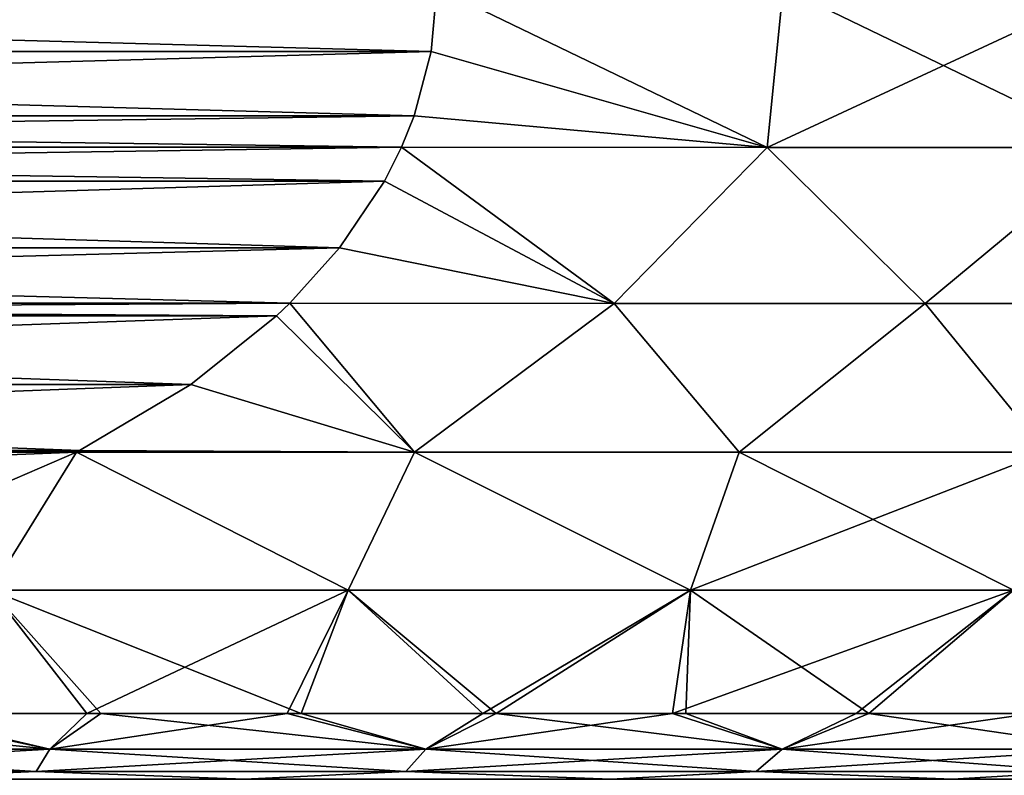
# Model space of a CAD drawing. Header units: metres. Extents: x -71 to 30, y -21 to 69.
# Tile 68 of 111: x 3.59 to 8.26, y 32.52 to 36.11. Entities that reach past the tile are written whole.
import ezdxf

# ---------------------------------------------------------------- set-up
doc = ezdxf.new("R2010")
doc.units = ezdxf.units.M
doc.layers.add('solid_DUSCHE_AUFPUTZ_EU_ASM_SW0003', color=7, linetype='CONTINUOUS')

msp = doc.modelspace()

# ---------------------------------------------------------------- linework, layer by layer
at = {"layer": 'solid_DUSCHE_AUFPUTZ_EU_ASM_SW0003'}
for points in [[(5.541472, 35.954327, -2.5), (-5.541472, 35.954327, -2.5), (-5.567764, 36.256329, -2.5)], [(5.567764, 36.256329, -2.5), (5.541472, 35.954327, -2.5), (-5.567764, 36.256329, -2.5)], [(-5.541472, 35.954327, 27.5), (5.567764, 36.256329, 27.5), (-5.567764, 36.256329, 27.5)], [(5.541472, 35.954327, -152.5), (-5.541472, 35.954327, -152.5), (-5.567764, 36.256329, -152.5)], [(5.567764, 36.256329, -152.5), (5.541472, 35.954327, -152.5), (-5.567764, 36.256329, -152.5)], [(-5.541472, 35.954327, -122.5), (5.567764, 36.256329, -122.5), (-5.567764, 36.256329, -122.5)], [(-5.541472, 35.954327, 27.5), (5.541472, 35.954327, 27.5), (5.567764, 36.256329, 27.5)], [(-5.541472, 35.954327, -122.5), (5.541472, 35.954327, -122.5), (5.567764, 36.256329, -122.5)], [(7.136022, 35.499031, -1.75604), (5.541472, 35.954327, -2.5), (5.567764, 36.256329, -2.5)], [(5.541472, 35.954327, 27.5), (7.136022, 35.499031, 26.756041), (5.567764, 36.256329, 27.5)], [(7.136022, 35.499031, -151.756042), (5.541472, 35.954327, -152.5), (5.567764, 36.256329, -152.5)], [(5.541472, 35.954327, -122.5), (7.136022, 35.499031, -123.243958), (5.567764, 36.256329, -122.5)], [(7.136022, 35.499031, -1.75604), (5.567764, 36.256329, -2.5), (7.211061, 36.256329, -1.782878)], [(7.136022, 35.499031, 26.756041), (7.211061, 36.256329, 26.782879), (5.567764, 36.256329, 27.5)], [(7.136022, 35.499031, -151.756042), (5.567764, 36.256329, -152.5), (7.211061, 36.256329, -151.782883)], [(7.136022, 35.499031, -123.243958), (7.211061, 36.256329, -123.217125), (5.567764, 36.256329, -122.5)], [(7.136022, 35.499031, -1.75604), (7.211061, 36.256329, -1.782878), (8.763804, 36.256329, -0.886401)], [(8.778082, 35.499031, -0.807996), (7.136022, 35.499031, -1.75604), (8.763804, 36.256329, -0.886401)], [(7.136022, 35.499031, 26.756041), (8.778082, 35.499031, 25.807997), (7.211061, 36.256329, 26.782879)], [(7.136022, 35.499031, -151.756042), (7.211061, 36.256329, -151.782883), (8.763804, 36.256329, -150.886398)], [(8.778082, 35.499031, -150.807999), (7.136022, 35.499031, -151.756042), (8.763804, 36.256329, -150.886398)], [(7.136022, 35.499031, -123.243958), (8.778082, 35.499031, -124.192001), (7.211061, 36.256329, -123.217125)], [(8.778082, 35.499031, 25.807997), (8.763804, 36.256329, 25.8864), (7.211061, 36.256329, 26.782879)], [(8.778082, 35.499031, -124.192001), (8.763804, 36.256329, -124.113602), (7.211061, 36.256329, -123.217125)], [(5.460639, 35.649345, -2.5), (-5.460638, 35.649342, -2.5), (-5.541472, 35.954327, -2.5)], [(5.541472, 35.954327, -2.5), (5.460639, 35.649345, -2.5), (-5.541472, 35.954327, -2.5)], [(-5.460639, 35.649345, 27.5), (5.541472, 35.954327, 27.5), (-5.541472, 35.954327, 27.5)], [(5.460639, 35.649345, -152.5), (-5.460638, 35.649342, -152.5), (-5.541472, 35.954327, -152.5)], [(5.541472, 35.954327, -152.5), (5.460639, 35.649345, -152.5), (-5.541472, 35.954327, -152.5)], [(-5.460639, 35.649345, -122.5), (5.541472, 35.954327, -122.5), (-5.541472, 35.954327, -122.5)], [(-5.460639, 35.649345, 27.5), (5.460638, 35.649342, 27.5), (5.541472, 35.954327, 27.5)], [(-5.460639, 35.649345, -122.5), (5.460638, 35.649342, -122.5), (5.541472, 35.954327, -122.5)], [(5.541472, 35.954327, 27.5), (5.460638, 35.649342, 27.5), (7.136022, 35.499031, 26.756041)], [(5.541472, 35.954327, -122.5), (5.460638, 35.649342, -122.5), (7.136022, 35.499031, -123.243958)], [(7.136022, 35.499031, -1.75604), (5.460639, 35.649345, -2.5), (5.541472, 35.954327, -2.5)], [(7.136022, 35.499031, -151.756042), (5.460639, 35.649345, -152.5), (5.541472, 35.954327, -152.5)], [(-5.460639, 35.649345, 27.5), (-5.40023, 35.500187, 27.5), (5.460638, 35.649342, 27.5)], [(-5.460639, 35.649345, -122.5), (-5.40023, 35.500187, -122.5), (5.460638, 35.649342, -122.5)], [(5.460639, 35.649345, -2.5), (5.40023, 35.500187, -2.5), (-5.460638, 35.649342, -2.5)], [(5.460639, 35.649345, -152.5), (5.40023, 35.500187, -152.5), (-5.460638, 35.649342, -152.5)], [(5.40023, 35.500187, -2.5), (-5.40023, 35.500187, -2.5), (-5.460638, 35.649342, -2.5)], [(5.40023, 35.500187, -152.5), (-5.40023, 35.500187, -152.5), (-5.460638, 35.649342, -152.5)], [(-5.40023, 35.500187, 27.5), (5.40023, 35.500187, 27.5), (5.460638, 35.649342, 27.5)], [(-5.40023, 35.500187, -122.5), (5.40023, 35.500187, -122.5), (5.460638, 35.649342, -122.5)], [(7.136022, 35.499031, -1.75604), (5.40023, 35.500187, -2.5), (5.460639, 35.649345, -2.5)], [(7.136022, 35.499031, -151.756042), (5.40023, 35.500187, -152.5), (5.460639, 35.649345, -152.5)], [(5.460638, 35.649342, 27.5), (5.40023, 35.500187, 27.5), (7.136022, 35.499031, 26.756041)], [(5.460638, 35.649342, -122.5), (5.40023, 35.500187, -122.5), (7.136022, 35.499031, -123.243958)], [(5.319034, 35.338902, -2.5), (-5.319032, 35.338898, -2.5), (-5.40023, 35.500187, -2.5)], [(5.40023, 35.500187, -2.5), (5.319034, 35.338902, -2.5), (-5.40023, 35.500187, -2.5)], [(-5.319034, 35.338902, 27.5), (5.40023, 35.500187, 27.5), (-5.40023, 35.500187, 27.5)], [(5.319034, 35.338902, -152.5), (-5.319032, 35.338898, -152.5), (-5.40023, 35.500187, -152.5)], [(5.40023, 35.500187, -152.5), (5.319034, 35.338902, -152.5), (-5.40023, 35.500187, -152.5)], [(-5.319034, 35.338902, -122.5), (5.40023, 35.500187, -122.5), (-5.40023, 35.500187, -122.5)], [(-5.319034, 35.338902, 27.5), (5.319032, 35.338898, 27.5), (5.40023, 35.500187, 27.5)], [(-5.319034, 35.338902, -122.5), (5.319032, 35.338898, -122.5), (5.40023, 35.500187, -122.5)], [(5.319032, 35.338898, 27.5), (6.409159, 34.758484, 26.909281), (5.40023, 35.500187, 27.5)], [(5.319032, 35.338898, -122.5), (6.409159, 34.758484, -123.090721), (5.40023, 35.500187, -122.5)], [(6.409159, 34.758484, -1.90928), (5.319034, 35.338902, -2.5), (5.40023, 35.500187, -2.5)], [(6.409159, 34.758484, -151.909286), (5.319034, 35.338902, -152.5), (5.40023, 35.500187, -152.5)], [(6.409159, 34.758484, -1.90928), (5.40023, 35.500187, -2.5), (7.136022, 35.499031, -1.75604)], [(6.409159, 34.758484, 26.909281), (7.136022, 35.499031, 26.756041), (5.40023, 35.500187, 27.5)], [(6.409159, 34.758484, -151.909286), (5.40023, 35.500187, -152.5), (7.136022, 35.499031, -151.756042)], [(6.409159, 34.758484, -123.090721), (7.136022, 35.499031, -123.243958), (5.40023, 35.500187, -122.5)], [(7.885187, 34.758484, -1.157544), (6.409159, 34.758484, -1.90928), (7.136022, 35.499031, -1.75604)], [(6.409159, 34.758484, 26.909281), (7.885187, 34.758484, 26.157545), (7.136022, 35.499031, 26.756041)], [(7.885187, 34.758484, -151.157547), (6.409159, 34.758484, -151.909286), (7.136022, 35.499031, -151.756042)], [(6.409159, 34.758484, -123.090721), (7.885187, 34.758484, -123.842453), (7.136022, 35.499031, -123.243958)], [(7.885187, 34.758484, -1.157544), (7.136022, 35.499031, -1.75604), (8.778082, 35.499031, -0.807996)], [(7.885187, 34.758484, 26.157545), (8.778082, 35.499031, 25.807997), (7.136022, 35.499031, 26.756041)], [(7.885187, 34.758484, -151.157547), (7.136022, 35.499031, -151.756042), (8.778082, 35.499031, -150.807999)], [(7.885187, 34.758484, -123.842453), (8.778082, 35.499031, -124.192001), (7.136022, 35.499031, -123.243958)], [(9.274223, 34.758484, -0.255135), (7.885187, 34.758484, -1.157544), (8.778082, 35.499031, -0.807996)], [(7.885187, 34.758484, 26.157545), (9.274223, 34.758484, 25.255135), (8.778082, 35.499031, 25.807997)], [(9.274223, 34.758484, -150.255127), (7.885187, 34.758484, -151.157547), (8.778082, 35.499031, -150.807999)], [(7.885187, 34.758484, -123.842453), (9.274223, 34.758484, -124.744865), (8.778082, 35.499031, -124.192001)], [(-5.105844, 35.021793, 27.5), (5.319032, 35.338898, 27.5), (-5.319034, 35.338902, 27.5)], [(-5.105844, 35.021793, -122.5), (5.319032, 35.338898, -122.5), (-5.319034, 35.338902, -122.5)], [(5.319034, 35.338902, -2.5), (5.105844, 35.021793, -2.5), (-5.319032, 35.338898, -2.5)], [(5.319034, 35.338902, -152.5), (5.105844, 35.021793, -152.5), (-5.319032, 35.338898, -152.5)], [(5.105844, 35.021793, -2.5), (-5.105842, 35.021793, -2.5), (-5.319032, 35.338898, -2.5)], [(5.105844, 35.021793, -152.5), (-5.105842, 35.021793, -152.5), (-5.319032, 35.338898, -152.5)], [(-5.105844, 35.021793, 27.5), (5.105842, 35.021793, 27.5), (5.319032, 35.338898, 27.5)], [(-5.105844, 35.021793, -122.5), (5.105842, 35.021793, -122.5), (5.319032, 35.338898, -122.5)], [(5.319032, 35.338898, 27.5), (5.105842, 35.021793, 27.5), (6.409159, 34.758484, 26.909281)], [(5.319032, 35.338898, -122.5), (5.105842, 35.021793, -122.5), (6.409159, 34.758484, -123.090721)], [(6.409159, 34.758484, -1.90928), (5.105844, 35.021793, -2.5), (5.319034, 35.338902, -2.5)], [(6.409159, 34.758484, -151.909286), (5.105844, 35.021793, -152.5), (5.319034, 35.338902, -152.5)], [(-5.105844, 35.021793, 27.5), (-4.869492, 34.759335, 27.5), (5.105842, 35.021793, 27.5)], [(-5.105844, 35.021793, -122.5), (-4.869492, 34.759335, -122.5), (5.105842, 35.021793, -122.5)], [(4.869492, 34.759335, -2.5), (-4.869492, 34.759335, -2.5), (-5.105842, 35.021793, -2.5)], [(5.105844, 35.021793, -2.5), (4.869492, 34.759335, -2.5), (-5.105842, 35.021793, -2.5)], [(4.869492, 34.759335, -152.5), (-4.869492, 34.759335, -152.5), (-5.105842, 35.021793, -152.5)], [(5.105844, 35.021793, -152.5), (4.869492, 34.759335, -152.5), (-5.105842, 35.021793, -152.5)], [(-4.869492, 34.759335, 27.5), (4.869492, 34.759335, 27.5), (5.105842, 35.021793, 27.5)], [(-4.869492, 34.759335, -122.5), (4.869492, 34.759335, -122.5), (5.105842, 35.021793, -122.5)], [(6.409159, 34.758484, -1.90928), (4.869492, 34.759335, -2.5), (5.105844, 35.021793, -2.5)], [(5.105842, 35.021793, 27.5), (4.869492, 34.759335, 27.5), (6.409159, 34.758484, 26.909281)], [(6.409159, 34.758484, -151.909286), (4.869492, 34.759335, -152.5), (5.105844, 35.021793, -152.5)], [(5.105842, 35.021793, -122.5), (4.869492, 34.759335, -122.5), (6.409159, 34.758484, -123.090721)], [(4.806214, 34.698811, -2.5), (-4.806211, 34.698811, -2.5), (-4.869492, 34.759335, -2.5)], [(4.869492, 34.759335, -2.5), (4.806214, 34.698811, -2.5), (-4.869492, 34.759335, -2.5)], [(-4.806214, 34.698811, 27.5), (4.869492, 34.759335, 27.5), (-4.869492, 34.759335, 27.5)], [(4.806214, 34.698811, -152.5), (-4.806211, 34.698811, -152.5), (-4.869492, 34.759335, -152.5)], [(4.869492, 34.759335, -152.5), (4.806214, 34.698811, -152.5), (-4.869492, 34.759335, -152.5)], [(-4.806214, 34.698811, -122.5), (4.869492, 34.759335, -122.5), (-4.869492, 34.759335, -122.5)], [(-4.806214, 34.698811, 27.5), (4.806211, 34.698811, 27.5), (4.869492, 34.759335, 27.5)], [(-4.806214, 34.698811, -122.5), (4.806211, 34.698811, -122.5), (4.869492, 34.759335, -122.5)], [(4.806211, 34.698811, 27.5), (5.461988, 34.052567, 26.993076), (4.869492, 34.759335, 27.5)], [(4.806211, 34.698811, -122.5), (5.461988, 34.052567, -123.006927), (4.869492, 34.759335, -122.5)], [(5.461986, 34.052567, -1.993077), (4.806214, 34.698811, -2.5), (4.869492, 34.759335, -2.5)], [(5.461986, 34.052567, -151.993073), (4.806214, 34.698811, -152.5), (4.869492, 34.759335, -152.5)], [(5.461986, 34.052567, -1.993077), (4.869492, 34.759335, -2.5), (6.409159, 34.758484, -1.90928)], [(5.461988, 34.052567, 26.993076), (6.409159, 34.758484, 26.909281), (4.869492, 34.759335, 27.5)], [(5.461986, 34.052567, -151.993073), (4.869492, 34.759335, -152.5), (6.409159, 34.758484, -151.909286)], [(5.461988, 34.052567, -123.006927), (6.409159, 34.758484, -123.090721), (4.869492, 34.759335, -122.5)], [(7.003342, 34.052567, -1.314332), (5.461986, 34.052567, -1.993077), (6.409159, 34.758484, -1.90928)], [(7.003342, 34.052567, -151.314331), (5.461986, 34.052567, -151.993073), (6.409159, 34.758484, -151.909286)], [(5.461988, 34.052567, 26.993076), (7.003345, 34.052567, 26.314331), (6.409159, 34.758484, 26.909281)], [(5.461988, 34.052567, -123.006927), (7.003345, 34.052567, -123.685669), (6.409159, 34.758484, -123.090721)], [(7.003342, 34.052567, -1.314332), (6.409159, 34.758484, -1.90928), (7.885187, 34.758484, -1.157544)], [(7.003345, 34.052567, 26.314331), (7.885187, 34.758484, 26.157545), (6.409159, 34.758484, 26.909281)], [(7.003342, 34.052567, -151.314331), (6.409159, 34.758484, -151.909286), (7.885187, 34.758484, -151.157547)], [(7.003345, 34.052567, -123.685669), (7.885187, 34.758484, -123.842453), (6.409159, 34.758484, -123.090721)], [(8.461888, 34.052567, -0.47224), (7.003342, 34.052567, -1.314332), (7.885187, 34.758484, -1.157544)], [(8.461888, 34.052567, -150.472244), (7.003342, 34.052567, -151.314331), (7.885187, 34.758484, -151.157547)], [(7.003345, 34.052567, 26.314331), (8.461891, 34.052567, 25.472239), (7.885187, 34.758484, 26.157545)], [(7.003345, 34.052567, -123.685669), (8.461891, 34.052567, -124.527763), (7.885187, 34.758484, -123.842453)], [(8.461888, 34.052567, -0.47224), (7.885187, 34.758484, -1.157544), (9.274223, 34.758484, -0.255135)], [(8.461891, 34.052567, 25.472239), (9.274223, 34.758484, 25.255135), (7.885187, 34.758484, 26.157545)], [(8.461888, 34.052567, -150.472244), (7.885187, 34.758484, -151.157547), (9.274223, 34.758484, -150.255127)], [(8.461891, 34.052567, -124.527763), (9.274223, 34.758484, -124.744865), (7.885187, 34.758484, -123.842453)], [(-4.400461, 34.37394, 27.5), (4.806211, 34.698811, 27.5), (-4.806214, 34.698811, 27.5)], [(-4.400461, 34.37394, -122.5), (4.806211, 34.698811, -122.5), (-4.806214, 34.698811, -122.5)], [(4.400461, 34.37394, -2.5), (-4.400451, 34.373932, -2.5), (-4.806211, 34.698811, -2.5)], [(4.806214, 34.698811, -2.5), (4.400461, 34.37394, -2.5), (-4.806211, 34.698811, -2.5)], [(4.400461, 34.37394, -152.5), (-4.400451, 34.373932, -152.5), (-4.806211, 34.698811, -152.5)], [(4.806214, 34.698811, -152.5), (4.400461, 34.37394, -152.5), (-4.806211, 34.698811, -152.5)], [(-4.400461, 34.37394, 27.5), (4.400451, 34.373932, 27.5), (4.806211, 34.698811, 27.5)], [(-4.400461, 34.37394, -122.5), (4.400451, 34.373932, -122.5), (4.806211, 34.698811, -122.5)], [(4.806211, 34.698811, 27.5), (4.400451, 34.373932, 27.5), (5.461988, 34.052567, 26.993076)], [(4.806211, 34.698811, -122.5), (4.400451, 34.373932, -122.5), (5.461988, 34.052567, -123.006927)], [(5.461986, 34.052567, -1.993077), (4.400461, 34.37394, -2.5), (4.806214, 34.698811, -2.5)], [(5.461986, 34.052567, -151.993073), (4.400461, 34.37394, -152.5), (4.806214, 34.698811, -152.5)], [(-3.871381, 34.059334, 27.5), (4.400451, 34.373932, 27.5), (-4.400461, 34.37394, 27.5)], [(-3.871381, 34.059334, -122.5), (4.400451, 34.373932, -122.5), (-4.400461, 34.37394, -122.5)], [(4.400461, 34.37394, -2.5), (3.871381, 34.059334, -2.5), (-4.400451, 34.373932, -2.5)], [(4.400461, 34.37394, -152.5), (3.871381, 34.059334, -152.5), (-4.400451, 34.373932, -152.5)], [(3.871381, 34.059334, -2.5), (-3.871361, 34.059326, -2.5), (-4.400451, 34.373932, -2.5)], [(3.871381, 34.059334, -152.5), (-3.871361, 34.059326, -152.5), (-4.400451, 34.373932, -152.5)], [(-3.871381, 34.059334, 27.5), (3.871361, 34.059326, 27.5), (4.400451, 34.373932, 27.5)], [(-3.871381, 34.059334, -122.5), (3.871361, 34.059326, -122.5), (4.400451, 34.373932, -122.5)], [(4.400451, 34.373932, 27.5), (3.871361, 34.059326, 27.5), (5.461988, 34.052567, 26.993076)], [(4.400451, 34.373932, -122.5), (3.871361, 34.059326, -122.5), (5.461988, 34.052567, -123.006927)], [(5.461986, 34.052567, -1.993077), (3.871381, 34.059334, -2.5), (4.400461, 34.37394, -2.5)], [(5.461986, 34.052567, -151.993073), (3.871381, 34.059334, -152.5), (4.400461, 34.37394, -152.5)], [(-3.871381, 34.059334, 27.5), (-3.85753, 34.052292, 27.5), (3.871361, 34.059326, 27.5)], [(-3.871381, 34.059334, -122.5), (-3.85753, 34.052292, -122.5), (3.871361, 34.059326, -122.5)], [(3.871381, 34.059334, -2.5), (3.85753, 34.052292, -2.5), (-3.871361, 34.059326, -2.5)], [(3.871381, 34.059334, -152.5), (3.85753, 34.052292, -152.5), (-3.871361, 34.059326, -152.5)], [(3.85753, 34.052292, -2.5), (-3.857531, 34.052292, -2.5), (-3.871361, 34.059326, -2.5)], [(3.85753, 34.052292, -152.5), (-3.857531, 34.052292, -152.5), (-3.871361, 34.059326, -152.5)], [(3.85753, 34.052292, -2.5), (3.212009, 33.773685, -2.5), (-3.857531, 34.052292, -2.5)], [(3.85753, 34.052292, -152.5), (3.212009, 33.773685, -152.5), (-3.857531, 34.052292, -152.5)], [(-3.85753, 34.052292, 27.5), (3.857531, 34.052292, 27.5), (3.871361, 34.059326, 27.5)], [(-3.85753, 34.052292, -122.5), (3.857531, 34.052292, -122.5), (3.871361, 34.059326, -122.5)], [(-3.212009, 33.773685, 27.5), (3.857531, 34.052292, 27.5), (-3.85753, 34.052292, 27.5)], [(-3.212009, 33.773685, -122.5), (3.857531, 34.052292, -122.5), (-3.85753, 34.052292, -122.5)], [(-3.212009, 33.773685, 27.5), (3.211983, 33.773678, 27.5), (3.857531, 34.052292, 27.5)], [(-3.212009, 33.773685, -122.5), (3.211983, 33.773678, -122.5), (3.857531, 34.052292, -122.5)], [(3.211983, 33.773678, 27.5), (3.450408, 33.397594, 27.202709), (3.857531, 34.052292, 27.5)], [(3.211983, 33.773678, -122.5), (3.450408, 33.397594, -122.797295), (3.857531, 34.052292, -122.5)], [(3.450414, 33.397594, -2.202707), (3.212009, 33.773685, -2.5), (3.85753, 34.052292, -2.5)], [(3.450414, 33.397594, -152.202713), (3.212009, 33.773685, -152.5), (3.85753, 34.052292, -152.5)], [(3.450408, 33.397594, 27.202709), (5.146472, 33.397594, 26.698196), (3.857531, 34.052292, 27.5)], [(3.450408, 33.397594, -122.797295), (5.146472, 33.397594, -123.301804), (3.857531, 34.052292, -122.5)], [(5.146478, 33.397594, -1.698194), (3.450414, 33.397594, -2.202707), (3.85753, 34.052292, -2.5)], [(5.146478, 33.397594, -151.698196), (3.450414, 33.397594, -152.202713), (3.85753, 34.052292, -152.5)], [(5.461986, 34.052567, -1.993077), (3.85753, 34.052292, -2.5), (3.871381, 34.059334, -2.5)], [(5.461986, 34.052567, -151.993073), (3.85753, 34.052292, -152.5), (3.871381, 34.059334, -152.5)], [(5.146478, 33.397594, -1.698194), (3.85753, 34.052292, -2.5), (5.461986, 34.052567, -1.993077)], [(5.146478, 33.397594, -151.698196), (3.85753, 34.052292, -152.5), (5.461986, 34.052567, -151.993073)], [(3.871361, 34.059326, 27.5), (3.857531, 34.052292, 27.5), (5.461988, 34.052567, 26.993076)], [(3.871361, 34.059326, -122.5), (3.857531, 34.052292, -122.5), (5.461988, 34.052567, -123.006927)], [(5.146472, 33.397594, 26.698196), (5.461988, 34.052567, 26.993076), (3.857531, 34.052292, 27.5)], [(5.146472, 33.397594, -123.301804), (5.461988, 34.052567, -123.006927), (3.857531, 34.052292, -122.5)], [(5.146472, 33.397594, 26.698196), (6.771883, 33.397594, 25.998762), (5.461988, 34.052567, 26.993076)], [(5.146472, 33.397594, -123.301804), (6.771883, 33.397594, -124.001236), (5.461988, 34.052567, -123.006927)], [(6.771888, 33.397594, -0.998759), (5.146478, 33.397594, -1.698194), (5.461986, 34.052567, -1.993077)], [(6.771888, 33.397594, -150.998764), (5.146478, 33.397594, -151.698196), (5.461986, 34.052567, -151.993073)], [(6.771888, 33.397594, -0.998759), (5.461986, 34.052567, -1.993077), (7.003342, 34.052567, -1.314332)], [(6.771888, 33.397594, -150.998764), (5.461986, 34.052567, -151.993073), (7.003342, 34.052567, -151.314331)], [(6.771883, 33.397594, 25.998762), (7.003345, 34.052567, 26.314331), (5.461988, 34.052567, 26.993076)], [(6.771883, 33.397594, -124.001236), (7.003345, 34.052567, -123.685669), (5.461988, 34.052567, -123.006927)], [(6.771883, 33.397594, 25.998762), (8.304324, 33.397594, 25.114006), (7.003345, 34.052567, 26.314331)], [(6.771883, 33.397594, -124.001236), (8.304324, 33.397594, -124.885994), (7.003345, 34.052567, -123.685669)], [(6.771888, 33.397594, -0.998759), (7.003342, 34.052567, -1.314332), (8.461888, 34.052567, -0.47224)], [(8.304329, 33.397594, -0.114003), (6.771888, 33.397594, -0.998759), (8.461888, 34.052567, -0.47224)], [(6.771888, 33.397594, -150.998764), (7.003342, 34.052567, -151.314331), (8.461888, 34.052567, -150.472244)], [(8.304329, 33.397594, -150.113998), (6.771888, 33.397594, -150.998764), (8.461888, 34.052567, -150.472244)], [(8.304324, 33.397594, 25.114006), (8.461891, 34.052567, 25.472239), (7.003345, 34.052567, 26.314331)], [(8.304324, 33.397594, -124.885994), (8.461891, 34.052567, -124.527763), (7.003345, 34.052567, -123.685669)], [(3.905545, 32.810917, -1.592233), (2.936252, 32.810917, -1.825598), (3.450414, 33.397594, -2.202707)], [(3.905545, 32.810917, -151.592239), (2.936252, 32.810917, -151.825592), (3.450414, 33.397594, -152.202713)], [(3.005184, 32.810917, 26.811296), (3.973343, 32.810917, 26.573267), (3.450408, 33.397594, 27.202709)], [(3.005184, 32.810917, -123.188705), (3.973343, 32.810917, -123.426735), (3.450408, 33.397594, -122.797295)], [(4.923033, 32.810917, 26.269825), (5.146472, 33.397594, 26.698196), (3.450408, 33.397594, 27.202709)], [(3.973343, 32.810917, 26.573267), (4.923033, 32.810917, 26.269825), (3.450408, 33.397594, 27.202709)], [(4.923033, 32.810917, -123.730179), (5.146472, 33.397594, -123.301804), (3.450408, 33.397594, -122.797295)], [(3.973343, 32.810917, -123.426735), (4.923033, 32.810917, -123.730179), (3.450408, 33.397594, -122.797295)], [(3.905545, 32.810917, -1.592233), (3.450414, 33.397594, -2.202707), (5.146478, 33.397594, -1.698194)], [(3.905545, 32.810917, -151.592239), (3.450414, 33.397594, -152.202713), (5.146478, 33.397594, -151.698196)], [(4.856685, 32.810917, -1.293366), (3.905545, 32.810917, -1.592233), (5.146478, 33.397594, -1.698194)], [(4.856685, 32.810917, -151.293365), (3.905545, 32.810917, -151.592239), (5.146478, 33.397594, -151.698196)], [(5.78525, 32.810917, -0.930384), (4.856685, 32.810917, -1.293366), (5.146478, 33.397594, -1.698194)], [(5.78525, 32.810917, -150.930389), (4.856685, 32.810917, -151.293365), (5.146478, 33.397594, -151.698196)], [(4.923033, 32.810917, 26.269825), (5.84984, 32.810917, 25.902376), (5.146472, 33.397594, 26.698196)], [(4.923033, 32.810917, -123.730179), (5.84984, 32.810917, -124.097626), (5.146472, 33.397594, -123.301804)], [(5.84984, 32.810917, 25.902376), (6.771883, 33.397594, 25.998762), (5.146472, 33.397594, 26.698196)], [(5.84984, 32.810917, -124.097626), (6.771883, 33.397594, -124.001236), (5.146472, 33.397594, -123.301804)], [(5.78525, 32.810917, -0.930384), (5.146478, 33.397594, -1.698194), (6.771888, 33.397594, -0.998759)], [(5.78525, 32.810917, -150.930389), (5.146478, 33.397594, -151.698196), (6.771888, 33.397594, -150.998764)], [(6.686924, 32.810917, -0.504975), (5.78525, 32.810917, -0.930384), (6.771888, 33.397594, -0.998759)], [(6.686924, 32.810917, -150.504974), (5.78525, 32.810917, -150.930389), (6.771888, 33.397594, -150.998764)], [(5.84984, 32.810917, 25.902376), (6.749455, 32.810917, 25.472631), (6.771883, 33.397594, 25.998762)], [(5.84984, 32.810917, -124.097626), (6.749455, 32.810917, -124.527367), (6.771883, 33.397594, -124.001236)], [(6.686924, 32.810917, -0.504975), (6.771888, 33.397594, -0.998759), (8.304329, 33.397594, -0.114003)], [(7.557516, 32.810917, -0.019117), (6.686924, 32.810917, -0.504975), (8.304329, 33.397594, -0.114003)], [(6.686924, 32.810917, -150.504974), (6.771888, 33.397594, -150.998764), (8.304329, 33.397594, -150.113998)], [(7.557516, 32.810917, -150.019119), (6.686924, 32.810917, -150.504974), (8.304329, 33.397594, -150.113998)], [(6.749455, 32.810917, 25.472631), (7.617698, 32.810917, 24.982588), (6.771883, 33.397594, 25.998762)], [(6.749455, 32.810917, -124.527367), (7.617698, 32.810917, -125.01741), (6.771883, 33.397594, -124.001236)], [(7.617698, 32.810917, 24.982588), (8.304324, 33.397594, 25.114006), (6.771883, 33.397594, 25.998762)], [(7.617698, 32.810917, -125.01741), (8.304324, 33.397594, -124.885994), (6.771883, 33.397594, -124.001236)], [(8.392979, 32.810917, 0.524933), (7.557516, 32.810917, -0.019117), (8.304329, 33.397594, -0.114003)], [(8.392979, 32.810917, -149.475067), (7.557516, 32.810917, -150.019119), (8.304329, 33.397594, -150.113998)], [(7.617698, 32.810917, 24.982588), (8.450532, 32.810917, 24.434523), (8.304324, 33.397594, 25.114006)], [(7.617698, 32.810917, -125.01741), (8.450532, 32.810917, -125.565475), (8.304324, 33.397594, -124.885994)], [(3.73041, 32.642487, -1.42208), (1.8813, 32.642487, -1.789891), (2.936252, 32.810917, -1.825598)], [(1.8813, 32.642487, 26.78989), (3.73041, 32.642487, 26.422081), (2.023057, 32.810917, 26.982801)], [(3.73041, 32.642487, -151.422073), (1.8813, 32.642487, -151.789886), (2.936252, 32.810917, -151.825592)], [(1.8813, 32.642487, -123.210106), (3.73041, 32.642487, -123.577919), (2.023057, 32.810917, -123.017197)], [(3.73041, 32.642487, 26.422081), (3.005184, 32.810917, 26.811296), (2.023057, 32.810917, 26.982801)], [(3.73041, 32.642487, -123.577919), (3.005184, 32.810917, -123.188705), (2.023057, 32.810917, -123.017197)], [(3.73041, 32.642487, -1.42208), (2.936252, 32.810917, -1.825598), (3.905545, 32.810917, -1.592233)], [(3.73041, 32.642487, -151.422073), (2.936252, 32.810917, -151.825592), (3.905545, 32.810917, -151.592239)], [(3.73041, 32.642487, 26.422081), (3.973343, 32.810917, 26.573267), (3.005184, 32.810917, 26.811296)], [(3.73041, 32.642487, -123.577919), (3.973343, 32.810917, -123.426735), (3.005184, 32.810917, -123.188705)], [(3.73041, 32.642487, -1.42208), (3.905545, 32.810917, -1.592233), (4.856685, 32.810917, -1.293366)], [(5.515692, 32.642487, -0.816059), (3.73041, 32.642487, -1.42208), (4.856685, 32.810917, -1.293366)], [(3.73041, 32.642487, 26.422081), (5.515692, 32.642487, 25.816059), (3.973343, 32.810917, 26.573267)], [(3.73041, 32.642487, -151.422073), (3.905545, 32.810917, -151.592239), (4.856685, 32.810917, -151.293365)], [(5.515692, 32.642487, -150.816055), (3.73041, 32.642487, -151.422073), (4.856685, 32.810917, -151.293365)], [(3.73041, 32.642487, -123.577919), (5.515692, 32.642487, -124.183945), (3.973343, 32.810917, -123.426735)], [(5.515692, 32.642487, 25.816059), (4.923033, 32.810917, 26.269825), (3.973343, 32.810917, 26.573267)], [(5.515692, 32.642487, -124.183945), (4.923033, 32.810917, -123.730179), (3.973343, 32.810917, -123.426735)], [(5.515692, 32.642487, -0.816059), (4.856685, 32.810917, -1.293366), (5.78525, 32.810917, -0.930384)], [(5.515692, 32.642487, -150.816055), (4.856685, 32.810917, -151.293365), (5.78525, 32.810917, -150.930389)], [(5.515692, 32.642487, 25.816059), (5.84984, 32.810917, 25.902376), (4.923033, 32.810917, 26.269825)], [(5.515692, 32.642487, -124.183945), (5.84984, 32.810917, -124.097626), (4.923033, 32.810917, -123.730179)], [(5.515692, 32.642487, -0.816059), (5.78525, 32.810917, -0.930384), (6.686924, 32.810917, -0.504975)], [(7.206599, 32.642487, 0.017804), (5.515692, 32.642487, -0.816059), (6.686924, 32.810917, -0.504975)], [(5.515692, 32.642487, 25.816059), (7.206599, 32.642487, 24.982195), (5.84984, 32.810917, 25.902376)], [(5.515692, 32.642487, -150.816055), (5.78525, 32.810917, -150.930389), (6.686924, 32.810917, -150.504974)], [(7.206599, 32.642487, -149.982193), (5.515692, 32.642487, -150.816055), (6.686924, 32.810917, -150.504974)], [(5.515692, 32.642487, -124.183945), (7.206599, 32.642487, -125.017807), (5.84984, 32.810917, -124.097626)], [(7.206599, 32.642487, 24.982195), (6.749455, 32.810917, 25.472631), (5.84984, 32.810917, 25.902376)], [(7.206599, 32.642487, -125.017807), (6.749455, 32.810917, -124.527367), (5.84984, 32.810917, -124.097626)], [(7.206599, 32.642487, 0.017804), (6.686924, 32.810917, -0.504975), (7.557516, 32.810917, -0.019117)], [(7.206599, 32.642487, -149.982193), (6.686924, 32.810917, -150.504974), (7.557516, 32.810917, -150.019119)], [(7.206599, 32.642487, 24.982195), (7.617698, 32.810917, 24.982588), (6.749455, 32.810917, 25.472631)], [(7.206599, 32.642487, -125.017807), (7.617698, 32.810917, -125.01741), (6.749455, 32.810917, -124.527367)], [(7.206599, 32.642487, 0.017804), (7.557516, 32.810917, -0.019117), (8.392979, 32.810917, 0.524933)], [(8.774199, 32.642487, 1.065241), (7.206599, 32.642487, 0.017804), (8.392979, 32.810917, 0.524933)], [(7.206599, 32.642487, 24.982195), (8.774199, 32.642487, 23.934759), (7.617698, 32.810917, 24.982588)], [(7.206599, 32.642487, -149.982193), (7.557516, 32.810917, -150.019119), (8.392979, 32.810917, -149.475067)], [(8.774199, 32.642487, -148.934753), (7.206599, 32.642487, -149.982193), (8.392979, 32.810917, -149.475067)], [(7.206599, 32.642487, -125.017807), (8.774199, 32.642487, -126.065239), (7.617698, 32.810917, -125.01741)], [(8.774199, 32.642487, 23.934759), (8.450532, 32.810917, 24.434523), (7.617698, 32.810917, 24.982588)], [(8.774199, 32.642487, -126.065239), (8.450532, 32.810917, -125.565475), (7.617698, 32.810917, -125.01741)], [(1.8813, 32.642487, 26.78989), (1.848954, 32.536209, 26.544203), (3.666272, 32.536209, 26.182714)], [(3.73041, 32.642487, -1.42208), (3.666272, 32.536209, -1.182715), (1.848954, 32.536209, -1.544202)], [(3.73041, 32.642487, -1.42208), (1.848954, 32.536209, -1.544202), (1.8813, 32.642487, -1.789891)], [(1.8813, 32.642487, -123.210106), (1.848954, 32.536209, -123.455795), (3.666272, 32.536209, -123.817284)], [(3.73041, 32.642487, -151.422073), (3.666272, 32.536209, -151.182709), (1.848954, 32.536209, -151.544205)], [(3.73041, 32.642487, -151.422073), (1.848954, 32.536209, -151.544205), (1.8813, 32.642487, -151.789886)], [(1.8813, 32.642487, 26.78989), (3.666272, 32.536209, 26.182714), (3.73041, 32.642487, 26.422081)], [(1.8813, 32.642487, -123.210106), (3.666272, 32.536209, -123.817284), (3.73041, 32.642487, -123.577919)], [(3.73041, 32.642487, 26.422081), (3.666272, 32.536209, 26.182714), (5.42086, 32.536209, 25.587112)], [(5.515692, 32.642487, -0.816059), (5.42086, 32.536209, -0.587113), (3.666272, 32.536209, -1.182715)], [(5.515692, 32.642487, -0.816059), (3.666272, 32.536209, -1.182715), (3.73041, 32.642487, -1.42208)], [(3.73041, 32.642487, -123.577919), (3.666272, 32.536209, -123.817284), (5.42086, 32.536209, -124.412888)], [(5.515692, 32.642487, -150.816055), (5.42086, 32.536209, -150.587112), (3.666272, 32.536209, -151.182709)], [(5.515692, 32.642487, -150.816055), (3.666272, 32.536209, -151.182709), (3.73041, 32.642487, -151.422073)], [(3.73041, 32.642487, 26.422081), (5.42086, 32.536209, 25.587112), (5.515692, 32.642487, 25.816059)], [(3.73041, 32.642487, -123.577919), (5.42086, 32.536209, -124.412888), (5.515692, 32.642487, -124.183945)], [(5.515692, 32.642487, 25.816059), (5.42086, 32.536209, 25.587112), (7.082695, 32.536209, 24.767588)], [(7.206599, 32.642487, 0.017804), (7.082695, 32.536209, 0.232413), (5.42086, 32.536209, -0.587113)], [(7.206599, 32.642487, 0.017804), (5.42086, 32.536209, -0.587113), (5.515692, 32.642487, -0.816059)], [(5.515692, 32.642487, -124.183945), (5.42086, 32.536209, -124.412888), (7.082695, 32.536209, -125.232414)], [(7.206599, 32.642487, -149.982193), (7.082695, 32.536209, -149.767593), (5.42086, 32.536209, -150.587112)], [(7.206599, 32.642487, -149.982193), (5.42086, 32.536209, -150.587112), (5.515692, 32.642487, -150.816055)], [(5.515692, 32.642487, 25.816059), (7.082695, 32.536209, 24.767588), (7.206599, 32.642487, 24.982195)], [(5.515692, 32.642487, -124.183945), (7.082695, 32.536209, -125.232414), (7.206599, 32.642487, -125.017807)], [(7.206599, 32.642487, 24.982195), (7.082695, 32.536209, 24.767588), (8.623343, 32.536209, 23.738159)], [(8.774199, 32.642487, 1.065241), (8.623343, 32.536209, 1.261841), (7.082695, 32.536209, 0.232413)], [(8.774199, 32.642487, 1.065241), (7.082695, 32.536209, 0.232413), (7.206599, 32.642487, 0.017804)], [(7.206599, 32.642487, -125.017807), (7.082695, 32.536209, -125.232414), (8.623343, 32.536209, -126.261841)], [(8.774199, 32.642487, -148.934753), (8.623343, 32.536209, -148.738159), (7.082695, 32.536209, -149.767593)], [(8.774199, 32.642487, -148.934753), (7.082695, 32.536209, -149.767593), (7.206599, 32.642487, -149.982193)], [(7.206599, 32.642487, 24.982195), (8.623343, 32.536209, 23.738159), (8.774199, 32.642487, 23.934759)], [(7.206599, 32.642487, -125.017807), (8.623343, 32.536209, -126.261841), (8.774199, 32.642487, -126.065239)], [(2.828505, 32.5, 26.107878), (3.666272, 32.536209, 26.182714), (1.848954, 32.536209, 26.544203)], [(1.848954, 32.536209, -1.544202), (3.666272, 32.536209, -1.182715), (2.827178, 32.5, -1.108154)], [(2.828448, 32.5, -123.892113), (3.666272, 32.536209, -123.817284), (1.848954, 32.536209, -123.455795)], [(1.848954, 32.536209, -151.544205), (3.666272, 32.536209, -151.182709), (2.82722, 32.5, -151.108139)], [(3.666272, 32.536209, -1.182715), (4.654037, 32.5, -0.596355), (2.827178, 32.5, -1.108154)], [(3.666272, 32.536209, -151.182709), (4.654071, 32.5, -150.596344), (2.82722, 32.5, -151.108139)], [(2.828448, 32.5, -123.892113), (4.655253, 32.5, -124.404076), (3.666272, 32.536209, -123.817284)], [(2.828505, 32.5, 26.107878), (4.655313, 32.5, 25.595901), (3.666272, 32.536209, 26.182714)], [(4.655313, 32.5, 25.595901), (5.42086, 32.536209, 25.587112), (3.666272, 32.536209, 26.182714)], [(3.666272, 32.536209, -1.182715), (5.42086, 32.536209, -0.587113), (4.654037, 32.5, -0.596355)], [(4.655253, 32.5, -124.404076), (5.42086, 32.536209, -124.412888), (3.666272, 32.536209, -123.817284)], [(3.666272, 32.536209, -151.182709), (5.42086, 32.536209, -150.587112), (4.654071, 32.5, -150.596344)], [(5.42086, 32.536209, -0.587113), (6.393903, 32.5, 0.159318), (4.654037, 32.5, -0.596355)], [(5.42086, 32.536209, -150.587112), (6.393931, 32.5, -149.840668), (4.654071, 32.5, -150.596344)], [(4.655253, 32.5, -124.404076), (6.395044, 32.5, -125.159912), (5.42086, 32.536209, -124.412888)], [(4.655313, 32.5, 25.595901), (6.395106, 32.5, 24.840059), (5.42086, 32.536209, 25.587112)], [(6.395106, 32.5, 24.840059), (7.082695, 32.536209, 24.767588), (5.42086, 32.536209, 25.587112)], [(5.42086, 32.536209, -0.587113), (7.082695, 32.536209, 0.232413), (6.393903, 32.5, 0.159318)], [(6.395044, 32.5, -125.159912), (7.082695, 32.536209, -125.232414), (5.42086, 32.536209, -124.412888)], [(5.42086, 32.536209, -150.587112), (7.082695, 32.536209, -149.767593), (6.393931, 32.5, -149.840668)], [(7.082695, 32.536209, 0.232413), (8.014753, 32.5, 1.144893), (6.393903, 32.5, 0.159318)], [(7.082695, 32.536209, -149.767593), (8.014774, 32.5, -148.855087), (6.393931, 32.5, -149.840668)], [(6.395044, 32.5, -125.159912), (8.015799, 32.5, -126.14563), (7.082695, 32.536209, -125.232414)], [(6.395106, 32.5, 24.840059), (8.01586, 32.5, 23.854326), (7.082695, 32.536209, 24.767588)], [(8.01586, 32.5, 23.854326), (8.623343, 32.536209, 23.738159), (7.082695, 32.536209, 24.767588)], [(7.082695, 32.536209, 0.232413), (8.623343, 32.536209, 1.261841), (8.014753, 32.5, 1.144893)], [(8.015799, 32.5, -126.14563), (8.623343, 32.536209, -126.261841), (7.082695, 32.536209, -125.232414)], [(7.082695, 32.536209, -149.767593), (8.623343, 32.536209, -148.738159), (8.014774, 32.5, -148.855087)], [(8.623343, 32.536209, 1.261841), (9.486499, 32.5, 2.342195), (8.014753, 32.5, 1.144893)], [(8.623343, 32.536209, -148.738159), (9.486514, 32.5, -147.657791), (8.014774, 32.5, -148.855087)], [(8.015799, 32.5, -126.14563), (9.487431, 32.5, -127.343063), (8.623343, 32.536209, -126.261841)], [(8.01586, 32.5, 23.854326), (9.487489, 32.5, 22.656881), (8.623343, 32.536209, 23.738159)]]:
    msp.add_3dface(points, dxfattribs=at)

doc.saveas('drawing.dxf')
